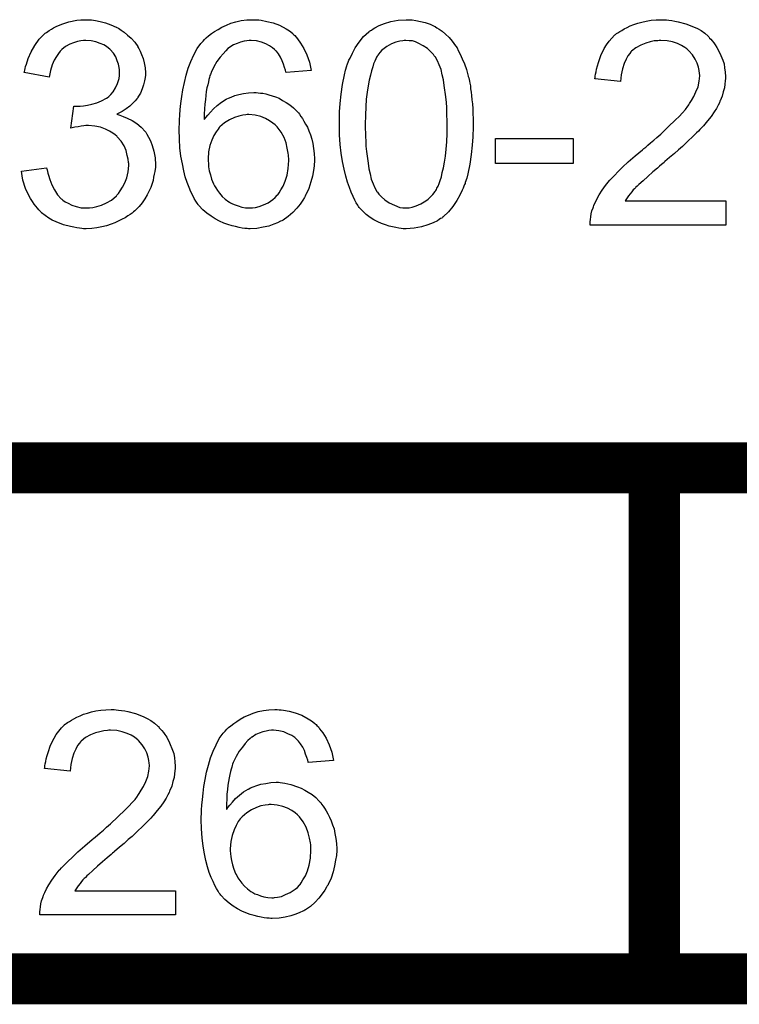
# Model space of a CAD drawing. Extents: x -2 to 8.5, y -2.9 to 5.2.
# Tile 125 of 207: x 7.086 to 7.367, y -2.883 to -2.498. Entities that reach past the tile are written whole.
import ezdxf

# ---------------------------------------------------------------- set-up
doc = ezdxf.new("R2010")
doc.units = 0
doc.layers.get('0').update_dxf_attribs({"linetype": 'CONTINUOUS'})
doc.layers.add('acc-ni-360-20-out-a_document', color=1, linetype='CONTINUOUS')

# ---------------------------------------------------------------- blocks, each defined once
blk = doc.blocks.new('D37')
at = {"const_width": 0.005}
blk.add_lwpolyline([(-0.0025, 0, 1), (0.0025, 0, 1)], format="xyb", close=True, dxfattribs=at)
blk = doc.blocks.new('D39')
at = {"const_width": 0.01}
blk.add_lwpolyline([(-0.005, 0, 1), (0.005, 0, 1)], format="xyb", close=True, dxfattribs=at)

msp = doc.modelspace()

# ---------------------------------------------------------------- linework, layer by layer
at = {"layer": 'acc-ni-360-20-out-a_document', "color": 1}
for points in [[(7.113635, -2.497936), (7.115139, -2.498168), (7.11699, -2.498515), (7.119073, -2.499093), (7.121155, -2.499787), (7.123238, -2.500713), (7.123354, -2.500713), (7.123469, -2.500829), (7.124163, -2.501176), (7.125205, -2.50187), (7.126362, -2.50268), (7.12775, -2.503837), (7.129139, -2.50511), (7.130527, -2.506614), (7.131684, -2.508349), (7.1318, -2.508581), (7.132147, -2.509159), (7.132609, -2.5102), (7.133188, -2.511473), (7.133766, -2.512977), (7.134229, -2.514713), (7.134576, -2.51668), (7.134692, -2.518647), (7.134692, -2.518878), (7.134692, -2.519572), (7.134576, -2.520498), (7.134345, -2.521771), (7.133998, -2.523275), (7.133419, -2.524894), (7.132725, -2.526514), (7.1318, -2.528134), (7.131684, -2.528365), (7.131337, -2.528828), (7.130643, -2.529638), (7.129717, -2.530564), (7.12856, -2.531605), (7.127172, -2.532762), (7.125552, -2.533803), (7.123585, -2.534845), (7.123701, -2.534845), (7.123932, -2.53496), (7.124279, -2.535076), (7.124742, -2.535192), (7.126015, -2.535655), (7.127634, -2.536349), (7.129486, -2.537274), (7.131337, -2.538431), (7.133072, -2.539935), (7.134692, -2.541671), (7.134808, -2.541902), (7.135271, -2.542597), (7.135965, -2.543753), (7.136659, -2.545258), (7.137353, -2.547109), (7.138047, -2.549307), (7.13851, -2.551852), (7.138626, -2.554629), (7.138626, -2.554745), (7.138626, -2.555092), (7.138626, -2.555671), (7.13851, -2.556365), (7.138395, -2.55729), (7.138163, -2.558332), (7.137932, -2.559489), (7.1377, -2.560761), (7.136775, -2.563538), (7.136081, -2.565042), (7.135386, -2.566431), (7.134461, -2.567935), (7.133419, -2.569439), (7.132262, -2.570943), (7.130874, -2.572331), (7.130758, -2.572447), (7.130527, -2.572678), (7.130064, -2.573026), (7.129486, -2.573488), (7.128791, -2.574067), (7.127866, -2.574645), (7.126824, -2.57534), (7.125552, -2.575918), (7.124279, -2.576612), (7.122775, -2.577307), (7.121271, -2.577885), (7.119535, -2.578463), (7.117684, -2.578926), (7.115717, -2.579273), (7.11375, -2.579505), (7.111552, -2.57962), (7.110511, -2.57962), (7.109817, -2.579505), (7.108891, -2.579389), (7.10785, -2.579273), (7.106693, -2.579042), (7.10542, -2.578811), (7.102643, -2.578116), (7.099751, -2.576959), (7.098247, -2.576265), (7.096858, -2.575455), (7.09547, -2.574414), (7.094081, -2.573373), (7.093966, -2.573257), (7.093734, -2.573026), (7.093387, -2.572678), (7.09304, -2.572216), (7.092462, -2.571637), (7.091883, -2.570827), (7.091189, -2.570017), (7.090495, -2.568976), (7.089801, -2.567819), (7.089106, -2.566662), (7.087834, -2.563885), (7.086792, -2.560646), (7.086445, -2.55891), (7.086214, -2.557059), (7.096048, -2.555786), (7.096048, -2.555902), (7.096164, -2.556133), (7.09628, -2.556596), (7.096395, -2.557175), (7.096511, -2.557869), (7.096743, -2.558679), (7.097321, -2.560414), (7.098131, -2.562497), (7.099172, -2.564464), (7.100329, -2.566315), (7.101718, -2.567935), (7.101949, -2.56805), (7.102412, -2.568513), (7.103337, -2.569092), (7.104494, -2.56967), (7.105883, -2.570365), (7.107618, -2.570943), (7.109585, -2.571406), (7.111668, -2.571521), (7.112362, -2.571521), (7.112825, -2.571406), (7.114097, -2.57129), (7.115717, -2.570943), (7.117569, -2.570365), (7.119535, -2.569555), (7.121502, -2.568398), (7.123354, -2.566778), (7.123585, -2.566546), (7.124163, -2.565852), (7.124858, -2.564811), (7.125783, -2.563423), (7.126709, -2.561687), (7.127403, -2.55972), (7.127981, -2.557406), (7.128213, -2.554861), (7.128213, -2.554745), (7.128213, -2.554514), (7.128213, -2.554166), (7.128097, -2.553704), (7.127981, -2.552431), (7.127634, -2.550927), (7.127172, -2.549076), (7.126362, -2.547224), (7.125205, -2.545373), (7.123701, -2.543638), (7.123469, -2.543406), (7.122891, -2.542944), (7.121965, -2.542249), (7.120692, -2.541439), (7.119073, -2.54063), (7.117106, -2.539935), (7.114907, -2.539473), (7.112478, -2.539241), (7.111436, -2.539241), (7.110627, -2.539357), (7.109585, -2.539473), (7.108428, -2.539704), (7.10704, -2.539935), (7.105536, -2.540282), (7.106693, -2.531605), (7.107271, -2.531605), (7.107734, -2.531721), (7.109238, -2.531721), (7.110511, -2.531489), (7.112015, -2.531258), (7.11375, -2.530911), (7.115717, -2.530332), (7.117569, -2.529522), (7.119535, -2.528481), (7.119651, -2.528481), (7.119767, -2.528365), (7.120345, -2.527903), (7.121155, -2.527093), (7.122081, -2.526051), (7.123006, -2.524547), (7.123816, -2.522812), (7.124395, -2.520845), (7.124626, -2.519688), (7.124626, -2.518415), (7.124626, -2.5183), (7.124626, -2.518184), (7.124626, -2.51749), (7.124395, -2.516564), (7.124163, -2.515291), (7.123701, -2.513903), (7.123122, -2.512399), (7.122197, -2.510895), (7.120924, -2.509506), (7.120808, -2.509391), (7.12023, -2.508928), (7.11942, -2.508349), (7.118378, -2.507655), (7.11699, -2.507077), (7.11537, -2.506498), (7.113519, -2.506035), (7.111436, -2.50592), (7.110511, -2.50592), (7.10947, -2.506151), (7.108081, -2.506382), (7.106577, -2.506845), (7.105073, -2.507424), (7.103453, -2.508349), (7.101949, -2.509506), (7.101833, -2.509622), (7.10137, -2.5102), (7.100676, -2.51101), (7.099866, -2.512167), (7.099056, -2.513671), (7.098247, -2.515523), (7.097552, -2.517721), (7.09709, -2.520266), (7.087255, -2.518531), (7.087255, -2.518415), (7.087371, -2.518068), (7.087486, -2.517605), (7.087602, -2.516911), (7.087834, -2.516101), (7.088181, -2.515176), (7.088875, -2.512977), (7.090032, -2.510432), (7.09142, -2.507887), (7.093156, -2.505457), (7.095354, -2.503258), (7.09547, -2.503143), (7.095701, -2.503027), (7.096048, -2.502796), (7.096511, -2.502449), (7.09709, -2.501986), (7.0979, -2.501523), (7.098709, -2.50106), (7.099751, -2.500482), (7.102065, -2.499556), (7.104726, -2.498631), (7.10785, -2.498052), (7.10947, -2.497821), (7.112362, -2.497821), (7.113635, -2.497936)], [(7.178311, -2.497936), (7.179121, -2.497936), (7.180047, -2.498052), (7.182245, -2.498515), (7.184675, -2.499093), (7.18722, -2.500019), (7.189765, -2.501407), (7.191038, -2.502217), (7.192195, -2.503143), (7.192311, -2.503258), (7.192426, -2.503374), (7.192774, -2.503721), (7.193121, -2.504068), (7.193699, -2.504647), (7.194162, -2.505341), (7.195435, -2.506961), (7.196707, -2.509044), (7.197864, -2.511589), (7.198906, -2.514481), (7.1996, -2.517721), (7.189765, -2.518531), (7.189765, -2.518415), (7.18965, -2.5183), (7.189534, -2.517605), (7.189187, -2.516564), (7.188724, -2.515291), (7.188261, -2.513903), (7.187567, -2.512515), (7.186757, -2.511242), (7.185947, -2.5102), (7.185716, -2.509969), (7.185253, -2.509506), (7.184443, -2.508812), (7.183286, -2.508002), (7.181782, -2.507308), (7.180162, -2.506614), (7.178195, -2.506151), (7.176113, -2.50592), (7.175303, -2.50592), (7.174377, -2.506035), (7.173336, -2.506267), (7.171948, -2.506614), (7.170559, -2.507077), (7.169171, -2.507655), (7.167782, -2.508581), (7.167551, -2.508696), (7.166972, -2.509159), (7.166163, -2.509969), (7.165121, -2.511126), (7.163964, -2.512515), (7.162691, -2.514134), (7.161534, -2.516217), (7.160377, -2.518531), (7.160377, -2.518647), (7.160262, -2.518878), (7.160146, -2.519225), (7.159915, -2.519688), (7.159799, -2.520382), (7.159568, -2.521192), (7.159336, -2.522118), (7.159105, -2.523275), (7.158758, -2.524547), (7.158526, -2.525936), (7.158295, -2.52744), (7.158179, -2.52906), (7.157948, -2.530911), (7.157832, -2.532762), (7.157716, -2.534845), (7.157716, -2.536927), (7.157832, -2.536811), (7.158295, -2.536117), (7.159105, -2.535192), (7.160146, -2.534035), (7.161303, -2.532646), (7.162807, -2.531374), (7.164427, -2.530101), (7.166278, -2.528944), (7.166394, -2.528944), (7.16651, -2.528828), (7.167204, -2.528481), (7.168245, -2.528134), (7.169633, -2.527555), (7.171253, -2.527093), (7.173105, -2.526746), (7.175071, -2.526398), (7.177154, -2.526283), (7.17808, -2.526283), (7.178774, -2.526398), (7.179699, -2.526514), (7.180625, -2.52663), (7.181782, -2.526861), (7.182939, -2.527208), (7.1856, -2.528018), (7.186989, -2.528597), (7.188377, -2.529407), (7.189765, -2.530217), (7.191269, -2.531142), (7.192658, -2.532299), (7.193931, -2.533572), (7.194046, -2.533688), (7.194278, -2.533919), (7.194625, -2.534266), (7.194972, -2.534845), (7.19555, -2.535655), (7.196129, -2.536464), (7.196707, -2.537506), (7.197401, -2.538663), (7.198096, -2.539935), (7.198674, -2.541324), (7.199253, -2.542944), (7.199831, -2.544563), (7.200178, -2.546299), (7.200525, -2.548266), (7.200757, -2.550233), (7.200873, -2.552315), (7.200873, -2.552431), (7.200873, -2.552662), (7.200873, -2.55301), (7.200873, -2.553588), (7.200757, -2.554282), (7.200757, -2.554976), (7.20041, -2.556828), (7.200063, -2.559026), (7.199484, -2.56134), (7.198674, -2.563885), (7.197517, -2.566315), (7.197517, -2.566431), (7.197401, -2.566546), (7.19717, -2.566894), (7.196939, -2.567356), (7.196244, -2.568513), (7.195203, -2.570017), (7.193931, -2.571637), (7.192426, -2.573257), (7.190575, -2.574877), (7.188608, -2.576265), (7.188493, -2.576265), (7.188377, -2.576381), (7.18803, -2.576612), (7.187567, -2.576728), (7.18641, -2.577307), (7.184906, -2.577885), (7.182939, -2.578579), (7.180741, -2.579042), (7.178311, -2.579505), (7.17565, -2.57962), (7.175071, -2.57962), (7.174493, -2.579505), (7.173567, -2.579505), (7.172526, -2.579389), (7.171369, -2.579158), (7.169981, -2.578811), (7.168592, -2.578463), (7.166972, -2.578001), (7.165353, -2.577422), (7.163733, -2.576728), (7.161997, -2.575802), (7.160377, -2.574761), (7.158758, -2.573604), (7.157138, -2.572216), (7.155634, -2.570596), (7.155518, -2.57048), (7.155287, -2.570133), (7.15494, -2.56967), (7.154477, -2.56886), (7.153783, -2.567819), (7.153204, -2.566662), (7.15251, -2.565158), (7.151816, -2.563538), (7.151006, -2.561571), (7.150312, -2.559373), (7.149733, -2.556943), (7.149155, -2.554282), (7.148576, -2.551274), (7.148229, -2.548034), (7.147998, -2.544563), (7.147882, -2.540861), (7.147882, -2.540745), (7.147882, -2.54063), (7.147882, -2.540282), (7.147882, -2.53982), (7.147998, -2.538663), (7.147998, -2.537043), (7.148113, -2.535192), (7.148345, -2.532993), (7.148576, -2.530564), (7.148923, -2.527903), (7.149386, -2.525242), (7.149965, -2.522349), (7.150659, -2.519572), (7.151469, -2.516795), (7.15251, -2.514134), (7.153667, -2.511589), (7.15494, -2.509159), (7.156444, -2.507077), (7.156559, -2.506961), (7.156791, -2.506729), (7.157254, -2.506267), (7.157832, -2.505573), (7.158526, -2.504878), (7.159452, -2.504184), (7.160609, -2.503258), (7.161766, -2.502449), (7.163154, -2.501639), (7.164658, -2.500713), (7.166394, -2.500019), (7.168129, -2.499209), (7.170096, -2.498631), (7.172179, -2.498168), (7.174377, -2.497936), (7.176691, -2.497821), (7.177617, -2.497821), (7.178311, -2.497936)], [(7.239053, -2.497936), (7.240558, -2.498168), (7.242293, -2.498515), (7.244144, -2.498978), (7.246111, -2.499556), (7.247962, -2.500482), (7.248078, -2.500482), (7.248194, -2.500597), (7.248772, -2.500945), (7.249698, -2.501523), (7.250855, -2.502333), (7.252128, -2.50349), (7.253516, -2.504763), (7.254789, -2.506267), (7.256061, -2.508002), (7.256177, -2.508234), (7.25664, -2.508812), (7.257103, -2.509853), (7.257913, -2.511358), (7.258607, -2.513093), (7.259532, -2.51506), (7.260342, -2.517374), (7.261037, -2.519919), (7.261037, -2.520035), (7.261152, -2.520266), (7.261268, -2.520613), (7.261384, -2.521192), (7.261499, -2.521886), (7.261615, -2.522696), (7.261846, -2.523737), (7.261962, -2.524894), (7.262194, -2.526167), (7.262309, -2.527555), (7.262425, -2.529175), (7.262656, -2.530795), (7.262772, -2.532646), (7.262772, -2.534497), (7.262888, -2.53658), (7.262888, -2.538778), (7.262888, -2.538894), (7.262888, -2.539357), (7.262888, -2.540167), (7.262888, -2.541092), (7.262772, -2.542365), (7.262772, -2.543753), (7.262656, -2.545258), (7.262541, -2.546877), (7.262194, -2.55058), (7.261615, -2.554398), (7.260921, -2.5581), (7.260458, -2.559836), (7.25988, -2.561571), (7.25988, -2.561687), (7.259764, -2.561918), (7.259532, -2.562381), (7.259301, -2.56296), (7.25907, -2.56377), (7.258607, -2.564579), (7.257681, -2.566546), (7.256524, -2.568629), (7.25502, -2.570943), (7.253285, -2.573026), (7.251202, -2.574992), (7.251086, -2.574992), (7.250971, -2.575224), (7.250623, -2.575455), (7.250161, -2.575687), (7.249582, -2.576034), (7.249004, -2.576497), (7.247268, -2.577307), (7.245186, -2.578116), (7.242756, -2.578926), (7.239863, -2.579389), (7.236739, -2.57962), (7.235583, -2.57962), (7.234773, -2.579505), (7.233847, -2.579389), (7.23269, -2.579158), (7.231417, -2.578926), (7.230029, -2.578579), (7.228641, -2.578116), (7.227136, -2.577654), (7.225632, -2.576959), (7.224128, -2.576149), (7.222624, -2.575224), (7.22112, -2.574067), (7.219732, -2.572794), (7.218459, -2.571406), (7.218343, -2.57129), (7.218112, -2.570943), (7.217765, -2.570365), (7.217186, -2.569439), (7.216608, -2.568398), (7.216029, -2.567009), (7.215219, -2.565389), (7.214525, -2.563538), (7.213831, -2.561456), (7.213137, -2.559026), (7.212443, -2.556365), (7.211864, -2.553357), (7.211285, -2.550117), (7.210938, -2.546646), (7.210707, -2.542828), (7.210591, -2.538778), (7.210591, -2.538663), (7.210591, -2.5382), (7.210591, -2.53739), (7.210591, -2.536464), (7.210707, -2.535192), (7.210707, -2.533803), (7.210823, -2.532299), (7.210938, -2.530564), (7.211285, -2.526977), (7.211864, -2.523159), (7.212558, -2.519341), (7.213021, -2.517605), (7.213484, -2.51587), (7.213484, -2.515754), (7.2136, -2.515523), (7.213831, -2.51506), (7.214062, -2.514481), (7.214294, -2.513671), (7.214757, -2.512862), (7.215682, -2.510895), (7.216839, -2.508812), (7.218343, -2.506614), (7.220079, -2.504416), (7.222161, -2.502564), (7.222277, -2.502564), (7.222393, -2.502333), (7.22274, -2.502102), (7.223203, -2.50187), (7.223781, -2.501407), (7.224475, -2.50106), (7.226211, -2.500135), (7.228293, -2.499325), (7.230723, -2.498515), (7.233616, -2.498052), (7.236739, -2.497821), (7.237781, -2.497821), (7.239053, -2.497936)], [(7.338556, -2.497936), (7.339481, -2.498052), (7.340638, -2.498168), (7.341911, -2.498399), (7.343184, -2.498631), (7.346192, -2.49944), (7.3492, -2.500597), (7.350704, -2.501292), (7.352208, -2.502102), (7.353596, -2.503143), (7.354869, -2.5043), (7.354985, -2.504416), (7.355216, -2.504531), (7.355448, -2.504994), (7.35591, -2.505457), (7.356489, -2.506035), (7.357068, -2.506845), (7.357646, -2.507655), (7.35834, -2.508696), (7.359497, -2.510895), (7.360654, -2.513671), (7.361117, -2.51506), (7.361348, -2.51668), (7.36158, -2.5183), (7.361695, -2.520035), (7.361695, -2.520266), (7.361695, -2.520845), (7.36158, -2.521771), (7.361464, -2.523043), (7.361233, -2.524432), (7.36077, -2.526051), (7.360307, -2.527787), (7.359613, -2.529522), (7.359497, -2.529754), (7.359266, -2.530332), (7.358803, -2.531258), (7.358109, -2.532531), (7.357183, -2.533919), (7.356026, -2.535655), (7.354638, -2.53739), (7.353018, -2.539357), (7.352787, -2.539588), (7.352208, -2.540282), (7.35163, -2.540861), (7.351051, -2.541439), (7.350357, -2.542134), (7.349431, -2.543059), (7.348506, -2.543985), (7.347349, -2.545026), (7.346192, -2.546183), (7.344803, -2.547456), (7.343299, -2.548729), (7.341679, -2.550233), (7.339828, -2.551737), (7.337977, -2.553357), (7.337861, -2.553472), (7.33763, -2.553704), (7.337167, -2.554051), (7.336589, -2.554514), (7.335894, -2.555208), (7.335084, -2.555902), (7.333233, -2.557406), (7.331266, -2.559142), (7.329415, -2.560877), (7.327795, -2.562381), (7.327101, -2.56296), (7.326523, -2.563538), (7.326407, -2.563654), (7.32606, -2.564001), (7.325597, -2.564464), (7.325019, -2.565158), (7.32444, -2.565968), (7.323746, -2.566778), (7.322358, -2.568745), (7.361811, -2.568745), (7.361811, -2.578232), (7.308705, -2.578232), (7.308705, -2.578116), (7.308705, -2.577654), (7.308705, -2.576959), (7.308821, -2.576034), (7.308936, -2.574992), (7.309168, -2.573836), (7.309399, -2.572678), (7.309862, -2.571406), (7.309862, -2.57129), (7.309978, -2.571174), (7.310209, -2.57048), (7.310672, -2.569439), (7.311366, -2.56805), (7.312292, -2.566431), (7.313449, -2.564579), (7.314721, -2.562728), (7.316341, -2.560761), (7.316341, -2.560646), (7.316573, -2.56053), (7.317151, -2.559836), (7.318192, -2.558794), (7.319696, -2.55729), (7.321432, -2.555555), (7.32363, -2.553472), (7.326291, -2.551158), (7.329184, -2.548729), (7.3293, -2.548613), (7.329762, -2.548266), (7.330457, -2.547687), (7.331266, -2.546993), (7.332308, -2.546068), (7.33358, -2.545026), (7.334853, -2.543869), (7.336357, -2.542597), (7.33925, -2.53982), (7.342142, -2.537043), (7.343531, -2.535655), (7.344803, -2.534266), (7.34596, -2.532993), (7.346886, -2.531721), (7.346886, -2.531605), (7.347117, -2.531489), (7.347349, -2.531142), (7.34758, -2.530679), (7.34839, -2.529407), (7.349316, -2.527903), (7.350126, -2.526051), (7.350935, -2.524084), (7.351398, -2.521886), (7.35163, -2.519804), (7.35163, -2.519688), (7.35163, -2.519572), (7.351514, -2.518878), (7.351398, -2.517721), (7.351051, -2.516448), (7.350588, -2.514829), (7.349778, -2.513209), (7.348737, -2.511589), (7.347349, -2.509969), (7.347117, -2.509738), (7.346539, -2.509275), (7.345729, -2.508696), (7.344456, -2.507887), (7.342836, -2.507192), (7.340985, -2.506498), (7.338787, -2.506035), (7.336357, -2.50592), (7.335663, -2.50592), (7.3352, -2.506035), (7.333812, -2.506151), (7.332192, -2.506498), (7.330457, -2.506961), (7.32849, -2.507771), (7.326638, -2.508812), (7.324903, -2.5102), (7.324672, -2.510432), (7.324209, -2.51101), (7.323515, -2.511936), (7.32282, -2.513324), (7.32201, -2.514944), (7.321316, -2.517027), (7.320853, -2.519341), (7.320622, -2.522002), (7.310556, -2.520961), (7.310556, -2.520845), (7.310672, -2.520498), (7.310672, -2.519919), (7.310788, -2.519109), (7.311019, -2.518184), (7.31125, -2.517142), (7.311597, -2.51587), (7.311944, -2.514597), (7.31287, -2.51182), (7.314258, -2.509044), (7.315068, -2.507655), (7.31611, -2.506267), (7.317151, -2.504994), (7.318308, -2.503837), (7.318424, -2.503721), (7.318655, -2.503606), (7.319002, -2.503258), (7.319581, -2.502911), (7.320275, -2.502449), (7.321085, -2.501986), (7.32201, -2.501407), (7.323167, -2.500829), (7.32444, -2.50025), (7.325828, -2.499672), (7.327333, -2.499209), (7.328952, -2.498746), (7.330688, -2.498399), (7.332539, -2.498052), (7.334506, -2.497936), (7.336589, -2.497821), (7.337746, -2.497821), (7.338556, -2.497936)], [(7.236624, -2.50592), (7.23593, -2.50592), (7.235467, -2.506035), (7.234194, -2.506267), (7.23269, -2.506614), (7.230954, -2.507308), (7.229103, -2.508349), (7.228178, -2.509044), (7.227252, -2.509738), (7.226442, -2.510663), (7.225632, -2.511705), (7.225632, -2.51182), (7.225401, -2.512052), (7.225169, -2.512515), (7.224822, -2.513093), (7.224475, -2.514019), (7.224012, -2.51506), (7.223665, -2.516333), (7.223203, -2.517837), (7.22274, -2.519572), (7.222277, -2.521539), (7.221814, -2.523737), (7.221467, -2.526167), (7.22112, -2.528944), (7.220889, -2.531952), (7.220773, -2.535192), (7.220657, -2.538778), (7.220657, -2.53901), (7.220657, -2.539588), (7.220657, -2.54063), (7.220773, -2.542018), (7.220773, -2.543522), (7.220889, -2.545373), (7.221004, -2.54734), (7.221236, -2.549423), (7.221814, -2.553935), (7.222161, -2.556133), (7.222624, -2.558216), (7.223087, -2.560183), (7.223781, -2.562034), (7.224475, -2.563654), (7.225285, -2.565042), (7.225285, -2.565158), (7.225517, -2.565274), (7.226095, -2.566084), (7.227136, -2.567125), (7.228409, -2.568282), (7.230145, -2.569439), (7.232111, -2.57048), (7.23431, -2.57129), (7.235467, -2.571406), (7.236739, -2.571521), (7.237434, -2.571521), (7.237896, -2.571406), (7.239053, -2.571174), (7.240673, -2.570712), (7.242409, -2.569902), (7.244376, -2.568745), (7.245301, -2.56805), (7.246227, -2.567125), (7.247153, -2.566199), (7.248078, -2.565042), (7.248078, -2.564927), (7.24831, -2.564695), (7.248541, -2.564348), (7.248772, -2.56377), (7.249235, -2.56296), (7.249582, -2.561918), (7.250045, -2.560761), (7.250508, -2.559373), (7.250855, -2.557637), (7.251318, -2.555786), (7.25178, -2.553588), (7.252128, -2.551274), (7.252359, -2.548497), (7.25259, -2.545605), (7.252822, -2.542365), (7.252822, -2.538778), (7.252822, -2.538663), (7.252822, -2.538547), (7.252822, -2.537968), (7.252822, -2.536927), (7.252706, -2.535539), (7.252706, -2.534035), (7.25259, -2.532184), (7.252475, -2.530217), (7.252243, -2.528018), (7.251665, -2.523622), (7.251318, -2.521423), (7.250855, -2.519341), (7.250392, -2.517374), (7.249698, -2.515523), (7.249004, -2.513903), (7.248194, -2.512515), (7.248194, -2.512399), (7.247962, -2.512283), (7.247731, -2.511936), (7.247384, -2.511473), (7.246343, -2.510432), (7.24507, -2.509159), (7.243334, -2.508002), (7.241368, -2.506961), (7.240326, -2.506498), (7.239169, -2.506151), (7.237896, -2.506035), (7.236624, -2.50592)], [(7.175187, -2.53496), (7.174493, -2.53496), (7.17403, -2.535076), (7.172873, -2.535192), (7.171253, -2.535539), (7.169518, -2.536117), (7.167551, -2.537043), (7.1657, -2.5382), (7.163849, -2.53982), (7.163617, -2.540051), (7.163154, -2.54063), (7.162344, -2.541671), (7.161534, -2.543175), (7.160725, -2.54491), (7.159915, -2.547109), (7.159452, -2.549539), (7.159221, -2.552315), (7.159221, -2.552547), (7.159221, -2.553125), (7.159336, -2.554166), (7.159452, -2.555439), (7.159683, -2.556943), (7.160146, -2.558563), (7.160609, -2.560299), (7.161303, -2.562034), (7.161419, -2.562265), (7.161766, -2.562844), (7.162229, -2.563654), (7.162923, -2.564695), (7.163733, -2.565736), (7.164774, -2.567009), (7.165931, -2.56805), (7.167319, -2.569092), (7.167551, -2.569207), (7.168014, -2.569439), (7.168824, -2.569902), (7.169865, -2.570249), (7.171022, -2.570712), (7.17241, -2.571174), (7.173914, -2.571406), (7.175534, -2.571521), (7.176113, -2.571521), (7.176575, -2.571406), (7.177733, -2.57129), (7.179237, -2.570943), (7.180856, -2.570249), (7.182708, -2.569439), (7.184559, -2.568166), (7.185484, -2.567472), (7.186294, -2.566546), (7.186294, -2.566431), (7.186526, -2.566315), (7.186989, -2.565621), (7.187683, -2.564464), (7.188608, -2.56296), (7.189418, -2.560993), (7.190112, -2.558679), (7.190575, -2.556018), (7.190807, -2.552894), (7.190807, -2.552778), (7.190807, -2.552547), (7.190807, -2.552084), (7.190691, -2.551505), (7.190691, -2.550811), (7.190575, -2.550001), (7.190228, -2.54815), (7.189765, -2.546068), (7.188955, -2.543869), (7.187798, -2.541787), (7.186294, -2.53982), (7.186063, -2.539588), (7.185484, -2.53901), (7.184559, -2.538316), (7.183286, -2.53739), (7.181666, -2.536464), (7.179815, -2.53577), (7.177617, -2.535192), (7.175187, -2.53496)], [(7.30211, -2.554166), (7.271681, -2.554166), (7.271681, -2.544332), (7.30211, -2.544332), (7.30211, -2.554166)], [(7.123239, -2.767936), (7.124165, -2.768052), (7.125322, -2.768168), (7.126595, -2.768399), (7.127867, -2.768631), (7.130876, -2.76944), (7.133884, -2.770597), (7.135388, -2.771292), (7.136892, -2.772102), (7.13828, -2.773143), (7.139553, -2.7743), (7.139669, -2.774416), (7.1399, -2.774531), (7.140132, -2.774994), (7.140594, -2.775457), (7.141173, -2.776035), (7.141751, -2.776845), (7.14233, -2.777655), (7.143024, -2.778696), (7.144181, -2.780895), (7.145338, -2.783671), (7.145801, -2.78506), (7.146032, -2.78668), (7.146264, -2.7883), (7.146379, -2.790035), (7.146379, -2.790266), (7.146379, -2.790845), (7.146264, -2.791771), (7.146148, -2.793043), (7.145917, -2.794432), (7.145454, -2.796051), (7.144991, -2.797787), (7.144297, -2.799522), (7.144181, -2.799754), (7.14395, -2.800332), (7.143487, -2.801258), (7.142793, -2.802531), (7.141867, -2.803919), (7.14071, -2.805655), (7.139322, -2.80739), (7.137702, -2.809357), (7.13747, -2.809588), (7.136892, -2.810282), (7.136313, -2.810861), (7.135735, -2.811439), (7.135041, -2.812134), (7.134115, -2.813059), (7.13319, -2.813985), (7.132033, -2.815026), (7.130876, -2.816183), (7.129487, -2.817456), (7.127983, -2.818729), (7.126363, -2.820233), (7.124512, -2.821737), (7.122661, -2.823357), (7.122545, -2.823472), (7.122314, -2.823704), (7.121851, -2.824051), (7.121272, -2.824514), (7.120578, -2.825208), (7.119768, -2.825902), (7.117917, -2.827406), (7.11595, -2.829142), (7.114099, -2.830877), (7.112479, -2.832381), (7.111785, -2.83296), (7.111207, -2.833538), (7.111091, -2.833654), (7.110744, -2.834001), (7.110281, -2.834464), (7.109702, -2.835158), (7.109124, -2.835968), (7.10843, -2.836778), (7.107041, -2.838745), (7.146495, -2.838745), (7.146495, -2.848232), (7.093389, -2.848232), (7.093389, -2.848116), (7.093389, -2.847654), (7.093389, -2.846959), (7.093504, -2.846034), (7.09362, -2.844992), (7.093851, -2.843836), (7.094083, -2.842678), (7.094546, -2.841406), (7.094546, -2.84129), (7.094661, -2.841174), (7.094893, -2.84048), (7.095356, -2.839439), (7.09605, -2.83805), (7.096975, -2.836431), (7.098132, -2.834579), (7.099405, -2.832728), (7.101025, -2.830761), (7.101025, -2.830646), (7.101256, -2.83053), (7.101835, -2.829836), (7.102876, -2.828794), (7.10438, -2.82729), (7.106116, -2.825555), (7.108314, -2.823472), (7.110975, -2.821158), (7.113868, -2.818729), (7.113983, -2.818613), (7.114446, -2.818266), (7.11514, -2.817687), (7.11595, -2.816993), (7.116992, -2.816068), (7.118264, -2.815026), (7.119537, -2.813869), (7.121041, -2.812597), (7.123934, -2.80982), (7.126826, -2.807043), (7.128214, -2.805655), (7.129487, -2.804266), (7.130644, -2.802993), (7.13157, -2.801721), (7.13157, -2.801605), (7.131801, -2.801489), (7.132033, -2.801142), (7.132264, -2.800679), (7.133074, -2.799407), (7.133999, -2.797903), (7.134809, -2.796051), (7.135619, -2.794084), (7.136082, -2.791886), (7.136313, -2.789804), (7.136313, -2.789688), (7.136313, -2.789572), (7.136198, -2.788878), (7.136082, -2.787721), (7.135735, -2.786448), (7.135272, -2.784829), (7.134462, -2.783209), (7.133421, -2.781589), (7.132033, -2.779969), (7.131801, -2.779738), (7.131223, -2.779275), (7.130413, -2.778696), (7.12914, -2.777887), (7.12752, -2.777192), (7.125669, -2.776498), (7.123471, -2.776035), (7.121041, -2.77592), (7.120347, -2.77592), (7.119884, -2.776035), (7.118496, -2.776151), (7.116876, -2.776498), (7.11514, -2.776961), (7.113173, -2.777771), (7.111322, -2.778812), (7.109587, -2.7802), (7.109355, -2.780432), (7.108892, -2.78101), (7.108198, -2.781936), (7.107504, -2.783324), (7.106694, -2.784944), (7.106, -2.787027), (7.105537, -2.789341), (7.105306, -2.792002), (7.09524, -2.790961), (7.09524, -2.790845), (7.095356, -2.790498), (7.095356, -2.789919), (7.095471, -2.789109), (7.095703, -2.788184), (7.095934, -2.787142), (7.096281, -2.78587), (7.096628, -2.784597), (7.097554, -2.78182), (7.098942, -2.779044), (7.099752, -2.777655), (7.100793, -2.776267), (7.101835, -2.774994), (7.102992, -2.773837), (7.103108, -2.773721), (7.103339, -2.773606), (7.103686, -2.773258), (7.104265, -2.772911), (7.104959, -2.772449), (7.105769, -2.771986), (7.106694, -2.771407), (7.107851, -2.770829), (7.109124, -2.77025), (7.110512, -2.769672), (7.112016, -2.769209), (7.113636, -2.768746), (7.115372, -2.768399), (7.117223, -2.768052), (7.11919, -2.767936), (7.121272, -2.767821), (7.122429, -2.767821), (7.123239, -2.767936)], [(7.18699, -2.767936), (7.1878, -2.767936), (7.188725, -2.768052), (7.190924, -2.768515), (7.193354, -2.769093), (7.195899, -2.770019), (7.198444, -2.771407), (7.199717, -2.772217), (7.200874, -2.773143), (7.20099, -2.773258), (7.201105, -2.773374), (7.201453, -2.773721), (7.2018, -2.774068), (7.202378, -2.774647), (7.202841, -2.775341), (7.204114, -2.776961), (7.205386, -2.779044), (7.206543, -2.781589), (7.207585, -2.784481), (7.208279, -2.787721), (7.198444, -2.788531), (7.198444, -2.788415), (7.198329, -2.7883), (7.198213, -2.787605), (7.197866, -2.786564), (7.197403, -2.785291), (7.19694, -2.783903), (7.196246, -2.782515), (7.195436, -2.781242), (7.194626, -2.7802), (7.194395, -2.779969), (7.193932, -2.779506), (7.193122, -2.778812), (7.191965, -2.778002), (7.190461, -2.777308), (7.188841, -2.776614), (7.186874, -2.776151), (7.184792, -2.77592), (7.183982, -2.77592), (7.183056, -2.776035), (7.182015, -2.776267), (7.180627, -2.776614), (7.179238, -2.777077), (7.17785, -2.777655), (7.176461, -2.778581), (7.17623, -2.778696), (7.175651, -2.779159), (7.174842, -2.779969), (7.1738, -2.781126), (7.172643, -2.782515), (7.17137, -2.784134), (7.170213, -2.786217), (7.169056, -2.788531), (7.169056, -2.788647), (7.168941, -2.788878), (7.168825, -2.789225), (7.168594, -2.789688), (7.168478, -2.790382), (7.168247, -2.791192), (7.168015, -2.792118), (7.167784, -2.793275), (7.167437, -2.794547), (7.167205, -2.795936), (7.166974, -2.79744), (7.166858, -2.79906), (7.166627, -2.800911), (7.166511, -2.802762), (7.166395, -2.804845), (7.166395, -2.806927), (7.166511, -2.806811), (7.166974, -2.806117), (7.167784, -2.805192), (7.168825, -2.804035), (7.169982, -2.802646), (7.171486, -2.801374), (7.173106, -2.800101), (7.174957, -2.798944), (7.175073, -2.798944), (7.175189, -2.798828), (7.175883, -2.798481), (7.176924, -2.798134), (7.178312, -2.797555), (7.179932, -2.797093), (7.181783, -2.796746), (7.18375, -2.796398), (7.185833, -2.796283), (7.186759, -2.796283), (7.187453, -2.796398), (7.188378, -2.796514), (7.189304, -2.79663), (7.190461, -2.796861), (7.191618, -2.797208), (7.194279, -2.798018), (7.195667, -2.798597), (7.197056, -2.799407), (7.198444, -2.800217), (7.199948, -2.801142), (7.201337, -2.802299), (7.202609, -2.803572), (7.202725, -2.803688), (7.202957, -2.803919), (7.203304, -2.804266), (7.203651, -2.804845), (7.204229, -2.805655), (7.204808, -2.806464), (7.205386, -2.807506), (7.206081, -2.808663), (7.206775, -2.809935), (7.207353, -2.811324), (7.207932, -2.812944), (7.20851, -2.814563), (7.208857, -2.816299), (7.209204, -2.818266), (7.209436, -2.820233), (7.209551, -2.822315), (7.209551, -2.822431), (7.209551, -2.822662), (7.209551, -2.82301), (7.209551, -2.823588), (7.209436, -2.824282), (7.209436, -2.824976), (7.209089, -2.826828), (7.208742, -2.829026), (7.208163, -2.83134), (7.207353, -2.833885), (7.206196, -2.836315), (7.206196, -2.836431), (7.206081, -2.836546), (7.205849, -2.836894), (7.205618, -2.837356), (7.204923, -2.838513), (7.203882, -2.840017), (7.202609, -2.841637), (7.201105, -2.843257), (7.199254, -2.844877), (7.197287, -2.846265), (7.197172, -2.846265), (7.197056, -2.846381), (7.196709, -2.846612), (7.196246, -2.846728), (7.195089, -2.847307), (7.193585, -2.847885), (7.191618, -2.848579), (7.18942, -2.849042), (7.18699, -2.849505), (7.184329, -2.84962), (7.18375, -2.84962), (7.183172, -2.849505), (7.182246, -2.849505), (7.181205, -2.849389), (7.180048, -2.849158), (7.17866, -2.848811), (7.177271, -2.848463), (7.175651, -2.848001), (7.174032, -2.847422), (7.172412, -2.846728), (7.170676, -2.845802), (7.169056, -2.844761), (7.167437, -2.843604), (7.165817, -2.842216), (7.164313, -2.840596), (7.164197, -2.84048), (7.163966, -2.840133), (7.163619, -2.83967), (7.163156, -2.83886), (7.162462, -2.837819), (7.161883, -2.836662), (7.161189, -2.835158), (7.160495, -2.833538), (7.159685, -2.831571), (7.158991, -2.829373), (7.158412, -2.826943), (7.157834, -2.824282), (7.157255, -2.821274), (7.156908, -2.818034), (7.156677, -2.814563), (7.156561, -2.810861), (7.156561, -2.810745), (7.156561, -2.81063), (7.156561, -2.810282), (7.156561, -2.80982), (7.156677, -2.808663), (7.156677, -2.807043), (7.156792, -2.805192), (7.157024, -2.802993), (7.157255, -2.800564), (7.157602, -2.797903), (7.158065, -2.795242), (7.158644, -2.792349), (7.159338, -2.789572), (7.160148, -2.786795), (7.161189, -2.784134), (7.162346, -2.781589), (7.163619, -2.779159), (7.165123, -2.777077), (7.165238, -2.776961), (7.16547, -2.776729), (7.165933, -2.776267), (7.166511, -2.775573), (7.167205, -2.774878), (7.168131, -2.774184), (7.169288, -2.773258), (7.170445, -2.772449), (7.171833, -2.771639), (7.173337, -2.770713), (7.175073, -2.770019), (7.176808, -2.769209), (7.178775, -2.768631), (7.180858, -2.768168), (7.183056, -2.767936), (7.18537, -2.767821), (7.186296, -2.767821), (7.18699, -2.767936)], [(7.183866, -2.80496), (7.183172, -2.80496), (7.182709, -2.805076), (7.181552, -2.805192), (7.179932, -2.805539), (7.178197, -2.806117), (7.17623, -2.807043), (7.174379, -2.8082), (7.172528, -2.80982), (7.172296, -2.810051), (7.171833, -2.81063), (7.171023, -2.811671), (7.170213, -2.813175), (7.169404, -2.81491), (7.168594, -2.817109), (7.168131, -2.819539), (7.1679, -2.822315), (7.1679, -2.822547), (7.1679, -2.823125), (7.168015, -2.824166), (7.168131, -2.825439), (7.168362, -2.826943), (7.168825, -2.828563), (7.169288, -2.830299), (7.169982, -2.832034), (7.170098, -2.832265), (7.170445, -2.832844), (7.170908, -2.833654), (7.171602, -2.834695), (7.172412, -2.835736), (7.173453, -2.837009), (7.17461, -2.83805), (7.175998, -2.839092), (7.17623, -2.839207), (7.176693, -2.839439), (7.177503, -2.839902), (7.178544, -2.840249), (7.179701, -2.840712), (7.181089, -2.841174), (7.182593, -2.841406), (7.184213, -2.841521), (7.184792, -2.841521), (7.185255, -2.841406), (7.186412, -2.84129), (7.187916, -2.840943), (7.189535, -2.840249), (7.191387, -2.839439), (7.193238, -2.838166), (7.194163, -2.837472), (7.194973, -2.836546), (7.194973, -2.836431), (7.195205, -2.836315), (7.195667, -2.835621), (7.196362, -2.834464), (7.197287, -2.83296), (7.198097, -2.830993), (7.198791, -2.828679), (7.199254, -2.826018), (7.199486, -2.822894), (7.199486, -2.822778), (7.199486, -2.822547), (7.199486, -2.822084), (7.19937, -2.821505), (7.19937, -2.820811), (7.199254, -2.820001), (7.198907, -2.81815), (7.198444, -2.816068), (7.197634, -2.813869), (7.196477, -2.811787), (7.194973, -2.80982), (7.194742, -2.809588), (7.194163, -2.80901), (7.193238, -2.808316), (7.191965, -2.80739), (7.190345, -2.806464), (7.188494, -2.80577), (7.186296, -2.805192), (7.183866, -2.80496)]]:
    msp.add_lwpolyline(points, dxfattribs=at)
for points, const_width in [([(6.633818, -2.6732), (7.333818, -2.6732)], 0.02), ([(7.333818, -2.6732), (8.133818, -2.6732)], 0.02), ([(7.333818, -2.8732), (7.333818, -2.6732)], 0.02), ([(7.333818, -2.6682), (7.333818, -2.6682)], 0.01), ([(7.333818, -2.6682), (7.333818, -2.6682)], 0.01), ([(7.338818, -2.6732), (7.338818, -2.6732)], 0.01), ([(7.338818, -2.6732), (7.338818, -2.6732)], 0.01), ([(7.333818, -2.6782), (7.333818, -2.6782)], 0.01), ([(7.333818, -2.6782), (7.333818, -2.6782)], 0.01), ([(6.633818, -2.8732), (7.333818, -2.8732)], 0.02), ([(7.333818, -2.8732), (8.533818, -2.8732)], 0.02), ([(7.333818, -2.8682), (7.333818, -2.8682)], 0.01), ([(7.333818, -2.8682), (7.333818, -2.8682)], 0.01), ([(7.328818, -2.8732), (7.328818, -2.8732)], 0.01), ([(7.328818, -2.8732), (7.328818, -2.8732)], 0.01), ([(7.333818, -2.8782), (7.333818, -2.8782)], 0.01), ([(7.333818, -2.8782), (7.333818, -2.8782)], 0.01)]:
    msp.add_lwpolyline(points, dxfattribs=dict(at, const_width=const_width))
at = {"layer": 'acc-ni-360-20-out-a_document', "color": 1, "const_width": 0.01}
for points in [[(7.333818, -2.6682, 1), (7.333818, -2.6782)], [(7.338818, -2.6732, 1), (7.328818, -2.6732)], [(7.333818, -2.6782, 1), (7.333818, -2.6682)], [(7.333818, -2.8682, 1), (7.333818, -2.8782)], [(7.333818, -2.8782, 1), (7.333818, -2.8682)], [(7.328818, -2.8732, 1), (7.338818, -2.8732)]]:
    msp.add_lwpolyline(points, format="xyb", dxfattribs=at)

# ---------------------------------------------------------------- block references
at = {"layer": 'acc-ni-360-20-out-a_document'}
for name, p in [('D39', (7.333818, -2.6732)), ('D39', (7.333818, -2.6732)), ('D39', (7.333818, -2.6732)), ('D37', (7.333818, -2.6682)), ('D37', (7.333818, -2.6682)), ('D37', (7.333818, -2.6682)), ('D37', (7.333818, -2.6682)), ('D37', (7.328818, -2.6732)), ('D37', (7.338818, -2.6732)), ('D37', (7.338818, -2.6732)), ('D37', (7.338818, -2.6732)), ('D37', (7.333818, -2.6782)), ('D37', (7.333818, -2.6782)), ('D37', (7.333818, -2.6782)), ('D37', (7.333818, -2.6782)), ('D39', (7.333818, -2.8732)), ('D39', (7.333818, -2.8732)), ('D39', (7.333818, -2.8732)), ('D37', (7.333818, -2.8682)), ('D37', (7.333818, -2.8682)), ('D37', (7.333818, -2.8682)), ('D37', (7.333818, -2.8682)), ('D37', (7.328818, -2.8732)), ('D37', (7.328818, -2.8732)), ('D37', (7.328818, -2.8732)), ('D37', (7.338818, -2.8732)), ('D37', (7.333818, -2.8782)), ('D37', (7.333818, -2.8782)), ('D37', (7.333818, -2.8782)), ('D37', (7.333818, -2.8782))]:
    msp.add_blockref(name, p, dxfattribs=at)

doc.saveas('drawing.dxf')
